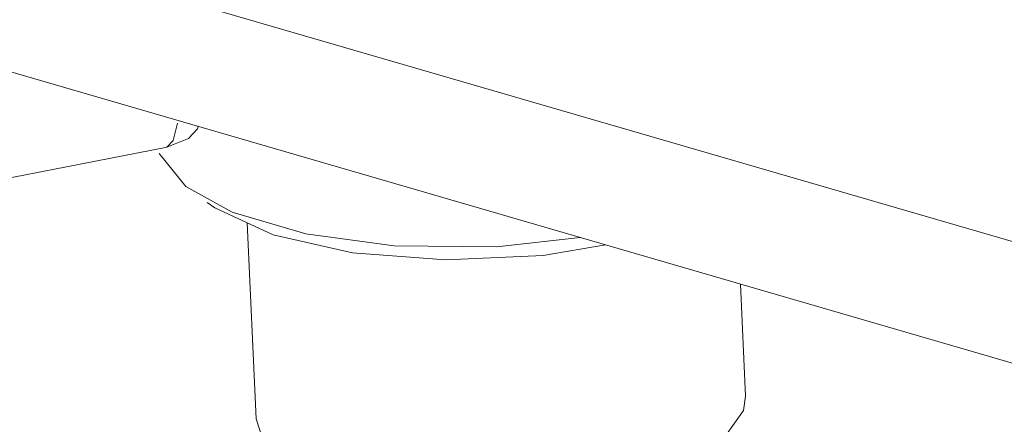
# Model space of a CAD drawing. Header units: millimetres. Extents: x 3925 to 5043, y -86 to 778.
# Tile 135 of 159: x 4812.94 to 4823.99, y 430.74 to 435.28. Entities that reach past the tile are written whole.
import ezdxf

# ---------------------------------------------------------------- set-up
doc = ezdxf.new("R2010")
doc.units = ezdxf.units.MM
doc.header["$LTSCALE"] = 46.255
doc.layers.add('140-155102-0DXF_CONTINUOUS_LINE', color=7, linetype='CONTINUOUS')

msp = doc.modelspace()

# ---------------------------------------------------------------- linework, layer by layer
at = {"layer": '140-155102-0DXF_CONTINUOUS_LINE', "color": 7, "linetype": 'Continuous', "lineweight": 0}
for p, q in [((4756.7623, 452.3701), (4838.9873, 428.4541)), ((4839.0511, 427.0691), (4756.8261, 450.985)), ((4814.8336, 433.9477), (4814.589, 433.8501)), ((4808.798, 432.7114), (4814.5737, 433.8456)), ((4814.5737, 433.8456), (4814.589, 433.8501)), ((4814.5022, 433.7793), (4814.805, 433.4084)), ((4814.805, 433.4084), (4815.3245, 433.1201)), ((4815.0417, 433.2275), (4815.1281, 433.1655)), ((4815.4901, 432.9989), (4815.5914, 430.7972)), ((4821.0276, 432.3114), (4821.0856, 431.0501)), ((4821.0856, 431.0501), (4821.0615, 430.8907)), ((4821.0615, 430.8907), (4820.8606, 430.6061)), ((4815.6653, 430.576), (4815.5914, 430.7972))]:
    msp.add_line(p, q, dxfattribs=at)
for points in [[(4814.589, 433.8501), (4814.6593, 433.9239), (4814.7091, 434.1184)], [(4814.8336, 433.9479), (4814.9351, 434.0544), (4814.942, 434.0814)], [(4815.1281, 433.1655), (4815.7852, 432.863), (4816.6755, 432.6618), (4817.7205, 432.5817), (4818.8118, 432.6326), (4819.5118, 432.7523)], [(4815.3245, 433.1201), (4816.1483, 432.8743), (4817.1427, 432.7392), (4818.2886, 432.7277), (4819.2286, 432.8346)]]:
    msp.add_lwpolyline(points, dxfattribs=at)

doc.saveas('drawing.dxf')
